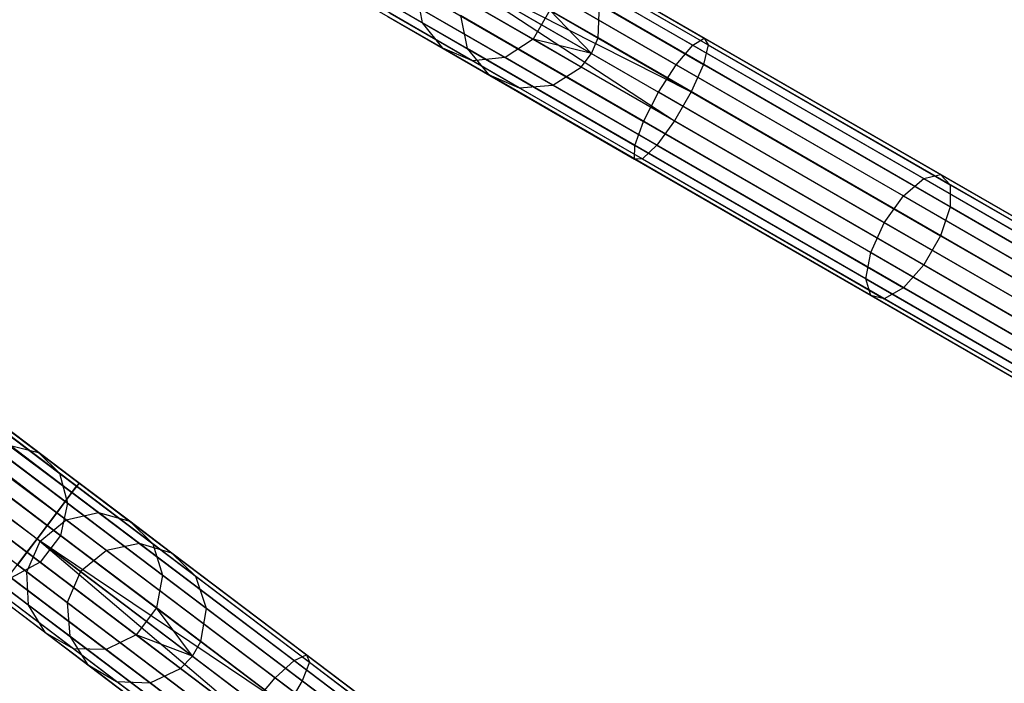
# Model space of a CAD drawing. Extents: x -102 to 101, y -101 to 102.
# Tile 165 of 256: x 63 to 77, y -51 to -41. Entities that reach past the tile are written whole.
import ezdxf

# ---------------------------------------------------------------- set-up
doc = ezdxf.new("R2010")
doc.units = 0
doc.header["$LTSCALE"] = 25.4
doc.layers.get('0').update_dxf_attribs({"linetype": 'CONTINUOUS'})

# ---------------------------------------------------------------- blocks, each defined once
blk = doc.blocks.new('NL2500012268_STL')
at = {"color": 0}
for p, q in [((137.747, -25.322, 327.855), (167.577, -47.849, 327.855)), ((137.747, -25.322, 327.855), (167.577, -47.849, 327.855)), ((167.51, -47.938, 326.932), (137.747, -25.322, 327.145)), ((137.747, -25.322, 327.145), (167.612, -47.803, 327.379)), ((137.747, -25.322, 327.145), (167.612, -47.803, 327.379)), ((167.51, -47.938, 326.932), (137.747, -25.322, 327.145)), ((167.612, -47.803, 327.379), (137.781, -25.276, 327.621)), ((137.781, -25.276, 327.379), (167.612, -47.803, 327.379)), ((167.612, -47.803, 327.379), (137.781, -25.276, 327.621)), ((137.781, -25.276, 327.621), (167.577, -47.849, 327.855)), ((137.781, -25.276, 327.621), (167.577, -47.849, 327.855)), ((137.781, -25.276, 327.379), (167.612, -47.803, 327.379)), ((167.577, -47.849, 327.855), (137.679, -25.411, 328.068)), ((137.679, -25.411, 328.068), (167.413, -48.066, 328.249)), ((137.679, -25.411, 328.068), (167.413, -48.066, 328.249)), ((167.577, -47.849, 327.855), (137.679, -25.411, 328.068)), ((137.679, -25.411, 326.932), (167.51, -47.938, 326.932)), ((137.679, -25.411, 326.932), (167.51, -47.938, 326.932)), ((137.583, -25.539, 328.249), (167.413, -48.066, 328.249)), ((137.583, -25.539, 328.249), (167.413, -48.066, 328.249)), ((167.294, -48.224, 326.615), (137.583, -25.539, 326.751)), ((137.583, -25.539, 326.751), (167.51, -47.938, 326.932)), ((137.583, -25.539, 326.751), (167.51, -47.938, 326.932)), ((167.294, -48.224, 326.615), (137.583, -25.539, 326.751)), ((167.413, -48.066, 328.249), (137.463, -25.697, 328.385)), ((137.463, -25.697, 328.385), (167.158, -48.404, 328.471)), ((137.463, -25.697, 328.385), (167.158, -48.404, 328.471)), ((167.413, -48.066, 328.249), (137.463, -25.697, 328.385)), ((137.463, -25.697, 326.615), (167.294, -48.224, 326.615)), ((137.463, -25.697, 326.615), (167.294, -48.224, 326.615)), ((137.327, -25.877, 328.471), (167.158, -48.404, 328.471)), ((137.327, -25.877, 328.471), (167.158, -48.404, 328.471)), ((137.327, -25.877, 326.529), (167.014, -48.595, 326.5)), ((137.327, -25.877, 326.529), (167.014, -48.595, 326.5)), ((137.327, -25.877, 326.529), (167.294, -48.224, 326.615)), ((137.327, -25.877, 326.529), (167.294, -48.224, 326.615)), ((137.183, -26.068, 328.5), (167.014, -48.595, 328.5)), ((137.183, -26.068, 328.5), (167.014, -48.595, 328.5)), ((137.183, -26.068, 326.5), (167.014, -48.595, 326.5)), ((137.183, -26.068, 326.5), (167.014, -48.595, 326.5)), ((137.039, -26.259, 326.529), (167.014, -48.595, 326.5)), ((137.039, -26.259, 328.471), (166.87, -48.786, 328.471)), ((137.039, -26.259, 328.471), (166.87, -48.786, 328.471)), ((137.039, -26.259, 326.529), (167.014, -48.595, 326.5)), ((166.87, -48.786, 328.471), (136.903, -26.439, 328.385)), ((166.87, -48.786, 328.471), (136.903, -26.439, 328.385)), ((172.993, -39.457, 327.379), (176.499, -41.481, 326.963)), ((172.993, -39.457, 327.379), (176.499, -41.481, 326.963)), ((172.908, -39.604, 326.932), (176.335, -41.583, 326.525)), ((172.908, -39.604, 326.932), (176.335, -41.583, 326.525)), ((172.964, -39.507, 327.855), (176.554, -41.579, 327.428)), ((172.964, -39.507, 327.855), (176.554, -41.579, 327.428)), ((172.829, -39.742, 328.249), (176.488, -41.855, 327.814)), ((172.829, -39.742, 328.249), (176.488, -41.855, 327.814)), ((172.729, -39.914, 326.615), (176.1, -41.86, 326.214)), ((172.729, -39.914, 326.615), (176.1, -41.86, 326.214)), ((172.617, -40.109, 328.471), (176.315, -42.245, 328.032)), ((172.617, -40.109, 328.471), (176.315, -42.245, 328.032)), ((189.696, -49.296, 306.145), (173.951, -40.206, 46.145)), ((189.696, -49.296, 306.145), (173.951, -40.206, 46.145)), ((190.168, -49.372, 306.113), (174.422, -40.282, 46.113)), ((190.168, -49.372, 306.113), (174.422, -40.282, 46.113)), ((172.497, -40.317, 328.5), (176.315, -42.245, 328.032)), ((172.497, -40.317, 328.5), (176.315, -42.245, 328.032)), ((172.497, -40.317, 328.5), (176.076, -42.659, 328.032)), ((172.497, -40.317, 328.5), (176.076, -42.659, 328.032)), ((172.497, -40.317, 326.5), (175.848, -42.251, 326.102)), ((172.497, -40.317, 326.5), (175.848, -42.251, 326.102)), ((189.243, -49.448, 306.167), (173.498, -40.358, 46.167)), ((189.243, -49.448, 306.167), (173.498, -40.358, 46.167)), ((172.494, -41.265, 42.051), (171.12, -40.472, 38.207)), ((172.494, -41.265, 42.051), (171.12, -40.472, 38.207)), ((172.377, -40.524, 328.471), (176.076, -42.659, 328.032)), ((172.377, -40.524, 328.471), (176.076, -42.659, 328.032)), ((190.549, -49.659, 306.08), (174.804, -40.569, 46.08)), ((190.549, -49.659, 306.08), (174.804, -40.569, 46.08)), ((172.265, -40.719, 326.615), (175.636, -42.665, 326.214)), ((172.265, -40.719, 326.615), (175.636, -42.665, 326.214)), ((174.065, -41.498, 41.619), (172.582, -40.642, 37.471)), ((174.065, -41.498, 41.619), (172.582, -40.642, 37.471)), ((188.911, -49.794, 306.175), (173.166, -40.703, 46.175)), ((188.911, -49.794, 306.175), (173.166, -40.703, 46.175)), ((172.781, -41.627, 41.925), (171.375, -40.815, 37.993)), ((172.781, -41.627, 41.925), (171.375, -40.815, 37.993)), ((172.494, -41.265, 42.051), (172.409, -40.802, 42.14)), ((172.494, -41.265, 42.051), (172.409, -40.802, 42.14)), ((173.205, -41.805, 41.792), (171.765, -40.974, 37.765)), ((173.205, -41.805, 41.792), (171.765, -40.974, 37.765)), ((172.165, -40.891, 328.249), (175.825, -43.004, 327.814)), ((172.165, -40.891, 328.249), (175.825, -43.004, 327.814)), ((173.668, -41.758, 41.682), (172.201, -40.911, 37.577)), ((173.668, -41.758, 41.682), (172.201, -40.911, 37.577)), ((174.989, -41.479, 46.037), (175.008, -41.001, 46.053)), ((174.989, -41.479, 46.037), (175.008, -41.001, 46.053)), ((190.754, -50.091, 306.053), (175.008, -41.001, 46.053)), ((190.754, -50.091, 306.053), (175.008, -41.001, 46.053)), ((172.029, -41.126, 327.855), (175.619, -43.199, 327.428)), ((172.029, -41.126, 327.855), (175.619, -43.199, 327.428)), ((172.085, -41.029, 326.932), (175.512, -43.008, 326.525)), ((172.085, -41.029, 326.932), (175.512, -43.008, 326.525)), ((174.304, -41.084, 41.619), (174.065, -41.498, 41.619)), ((174.304, -41.084, 41.619), (174.065, -41.498, 41.619)), ((174.989, -41.479, 46.037), (174.304, -41.084, 41.619)), ((174.989, -41.479, 46.037), (174.304, -41.084, 41.619)), ((174.894, -41.701, 46.035), (174.304, -41.084, 41.619)), ((174.894, -41.701, 46.035), (174.304, -41.084, 41.619)), ((172.001, -41.176, 327.379), (175.507, -43.201, 326.963)), ((172.001, -41.176, 327.379), (175.507, -43.201, 326.963)), ((172.781, -41.627, 41.925), (172.494, -41.265, 42.051)), ((173.128, -41.631, 46.145), (172.494, -41.265, 42.051)), ((172.781, -41.627, 41.925), (172.494, -41.265, 42.051)), ((173.128, -41.631, 46.145), (172.494, -41.265, 42.051)), ((188.778, -50.253, 306.167), (173.033, -41.163, 46.167)), ((173.033, -41.163, 46.167), (173.128, -41.631, 46.145)), ((188.778, -50.253, 306.167), (173.033, -41.163, 46.167)), ((173.033, -41.163, 46.167), (173.128, -41.631, 46.145)), ((174.065, -41.498, 41.619), (173.668, -41.758, 41.682)), ((174.065, -41.498, 41.619), (173.668, -41.758, 41.682)), ((174.894, -41.701, 46.035), (174.065, -41.498, 41.619)), ((174.894, -41.701, 46.035), (174.065, -41.498, 41.619)), ((174.749, -41.893, 46.037), (174.065, -41.498, 41.619)), ((174.749, -41.893, 46.037), (174.065, -41.498, 41.619)), ((174.894, -41.701, 46.035), (174.989, -41.479, 46.037)), ((174.894, -41.701, 46.035), (174.989, -41.479, 46.037)), ((190.734, -50.569, 306.037), (174.989, -41.479, 46.037)), ((190.734, -50.569, 306.037), (174.989, -41.479, 46.037)), ((176.335, -41.583, 326.525), (176.499, -41.481, 326.963)), ((176.335, -41.583, 326.525), (176.499, -41.481, 326.963)), ((176.499, -41.481, 326.963), (179.858, -43.42, 325.731)), ((176.499, -41.481, 326.963), (179.858, -43.42, 325.731)), ((176.499, -41.481, 326.963), (176.554, -41.579, 327.428)), ((176.499, -41.481, 326.963), (176.554, -41.579, 327.428)), ((173.205, -41.805, 41.792), (172.781, -41.627, 41.925)), ((173.43, -42.001, 46.113), (172.781, -41.627, 41.925)), ((173.205, -41.805, 41.792), (172.781, -41.627, 41.925)), ((173.43, -42.001, 46.113), (172.781, -41.627, 41.925)), ((188.873, -50.722, 306.145), (173.128, -41.631, 46.145)), ((173.128, -41.631, 46.145), (173.43, -42.001, 46.113)), ((188.873, -50.722, 306.145), (173.128, -41.631, 46.145)), ((173.128, -41.631, 46.145), (173.43, -42.001, 46.113)), ((174.749, -41.893, 46.037), (174.894, -41.701, 46.035)), ((174.749, -41.893, 46.037), (174.894, -41.701, 46.035)), ((174.894, -41.701, 46.035), (190.639, -50.791, 306.035)), ((174.894, -41.701, 46.035), (190.639, -50.791, 306.035)), ((176.1, -41.86, 326.214), (176.335, -41.583, 326.525)), ((176.1, -41.86, 326.214), (176.335, -41.583, 326.525)), ((176.335, -41.583, 326.525), (179.619, -43.478, 325.32)), ((176.335, -41.583, 326.525), (179.619, -43.478, 325.32)), ((176.554, -41.579, 327.428), (176.488, -41.855, 327.814)), ((176.554, -41.579, 327.428), (176.488, -41.855, 327.814)), ((176.554, -41.579, 327.428), (179.993, -43.565, 326.166)), ((176.554, -41.579, 327.428), (179.993, -43.565, 326.166)), ((173.668, -41.758, 41.682), (173.205, -41.805, 41.792)), ((173.668, -41.758, 41.682), (173.205, -41.805, 41.792)), ((173.869, -42.188, 46.08), (173.205, -41.805, 41.792)), ((173.869, -42.188, 46.08), (173.205, -41.805, 41.792)), ((174.345, -42.149, 46.053), (173.668, -41.758, 41.682)), ((174.345, -42.149, 46.053), (173.668, -41.758, 41.682)), ((174.345, -42.149, 46.053), (174.749, -41.893, 46.037)), ((174.345, -42.149, 46.053), (174.749, -41.893, 46.037)), ((190.494, -50.984, 306.037), (174.749, -41.893, 46.037)), ((190.494, -50.984, 306.037), (174.749, -41.893, 46.037)), ((175.848, -42.251, 326.102), (176.1, -41.86, 326.214)), ((175.848, -42.251, 326.102), (176.1, -41.86, 326.214)), ((176.1, -41.86, 326.214), (179.33, -43.725, 325.029)), ((176.1, -41.86, 326.214), (179.33, -43.725, 325.029)), ((176.488, -41.855, 327.814), (176.315, -42.245, 328.032)), ((176.488, -41.855, 327.814), (176.315, -42.245, 328.032)), ((176.488, -41.855, 327.814), (179.994, -43.879, 326.528)), ((176.488, -41.855, 327.814), (179.994, -43.879, 326.528)), ((189.175, -51.092, 306.113), (173.43, -42.001, 46.113)), ((173.43, -42.001, 46.113), (173.869, -42.188, 46.08)), ((189.175, -51.092, 306.113), (173.43, -42.001, 46.113)), ((173.43, -42.001, 46.113), (173.869, -42.188, 46.08)), ((173.869, -42.188, 46.08), (174.345, -42.149, 46.053)), ((173.869, -42.188, 46.08), (174.345, -42.149, 46.053)), ((189.614, -51.279, 306.08), (173.869, -42.188, 46.08)), ((189.614, -51.279, 306.08), (173.869, -42.188, 46.08)), ((190.09, -51.24, 306.053), (174.345, -42.149, 46.053)), ((190.09, -51.24, 306.053), (174.345, -42.149, 46.053)), ((175.636, -42.665, 326.214), (175.848, -42.251, 326.102)), ((175.636, -42.665, 326.214), (175.848, -42.251, 326.102)), ((179.058, -44.105, 324.924), (175.848, -42.251, 326.102)), ((179.058, -44.105, 324.924), (175.848, -42.251, 326.102)), ((176.315, -42.245, 328.032), (176.076, -42.659, 328.032)), ((176.315, -42.245, 328.032), (176.076, -42.659, 328.032)), ((176.315, -42.245, 328.032), (179.858, -44.291, 326.732)), ((176.315, -42.245, 328.032), (179.858, -44.291, 326.732)), ((175.512, -43.008, 326.525), (175.636, -42.665, 326.214)), ((175.512, -43.008, 326.525), (175.636, -42.665, 326.214)), ((175.636, -42.665, 326.214), (178.865, -44.53, 325.029)), ((175.636, -42.665, 326.214), (178.865, -44.53, 325.029)), ((176.076, -42.659, 328.032), (175.825, -43.004, 327.814)), ((176.076, -42.659, 328.032), (175.825, -43.004, 327.814)), ((176.076, -42.659, 328.032), (179.619, -44.705, 326.732)), ((176.076, -42.659, 328.032), (179.619, -44.705, 326.732)), ((175.507, -43.201, 326.963), (175.512, -43.008, 326.525)), ((175.507, -43.201, 326.963), (175.512, -43.008, 326.525)), ((175.512, -43.008, 326.525), (178.796, -44.904, 325.32)), ((175.512, -43.008, 326.525), (178.796, -44.904, 325.32)), ((175.825, -43.004, 327.814), (175.619, -43.199, 327.428)), ((175.825, -43.004, 327.814), (175.619, -43.199, 327.428)), ((175.825, -43.004, 327.814), (179.33, -45.028, 326.528)), ((175.825, -43.004, 327.814), (179.33, -45.028, 326.528)), ((175.619, -43.199, 327.428), (175.507, -43.201, 326.963)), ((175.619, -43.199, 327.428), (175.507, -43.201, 326.963)), ((175.507, -43.201, 326.963), (178.866, -45.14, 325.731)), ((175.507, -43.201, 326.963), (178.866, -45.14, 325.731)), ((175.619, -43.199, 327.428), (179.058, -45.185, 326.166)), ((175.619, -43.199, 327.428), (179.058, -45.185, 326.166)), ((179.33, -43.725, 325.029), (179.619, -43.478, 325.32)), ((179.33, -43.725, 325.029), (179.619, -43.478, 325.32)), ((179.619, -43.478, 325.32), (179.858, -43.42, 325.731)), ((179.619, -43.478, 325.32), (179.858, -43.42, 325.731)), ((179.619, -43.478, 325.32), (182.621, -45.211, 323.369)), ((179.619, -43.478, 325.32), (182.621, -45.211, 323.369)), ((179.858, -43.42, 325.731), (182.93, -45.194, 323.734)), ((179.858, -43.42, 325.731), (182.93, -45.194, 323.734)), ((179.858, -43.42, 325.731), (179.993, -43.565, 326.166)), ((179.858, -43.42, 325.731), (179.993, -43.565, 326.166)), ((179.993, -43.565, 326.166), (183.138, -45.381, 324.122)), ((179.993, -43.565, 326.166), (183.138, -45.381, 324.122)), ((179.993, -43.565, 326.166), (179.994, -43.879, 326.528)), ((179.993, -43.565, 326.166), (179.994, -43.879, 326.528)), ((179.058, -44.105, 324.924), (179.33, -43.725, 325.029)), ((179.058, -44.105, 324.924), (179.33, -43.725, 325.029)), ((179.33, -43.725, 325.029), (182.283, -45.43, 323.11)), ((179.33, -43.725, 325.029), (182.283, -45.43, 323.11)), ((179.994, -43.879, 326.528), (179.858, -44.291, 326.732)), ((179.994, -43.879, 326.528), (179.858, -44.291, 326.732)), ((179.994, -43.879, 326.528), (183.199, -45.73, 324.444)), ((179.994, -43.879, 326.528), (183.199, -45.73, 324.444)), ((178.865, -44.53, 325.029), (179.058, -44.105, 324.924)), ((178.865, -44.53, 325.029), (179.058, -44.105, 324.924)), ((181.994, -45.8, 323.016), (179.058, -44.105, 324.924)), ((181.994, -45.8, 323.016), (179.058, -44.105, 324.924)), ((179.858, -44.291, 326.732), (179.619, -44.705, 326.732)), ((179.858, -44.291, 326.732), (179.619, -44.705, 326.732)), ((179.858, -44.291, 326.732), (183.098, -46.161, 324.626)), ((179.858, -44.291, 326.732), (183.098, -46.161, 324.626)), ((178.796, -44.904, 325.32), (178.865, -44.53, 325.029)), ((178.796, -44.904, 325.32), (178.865, -44.53, 325.029)), ((178.865, -44.53, 325.029), (181.819, -46.235, 323.11)), ((178.865, -44.53, 325.029), (181.819, -46.235, 323.11)), ((179.619, -44.705, 326.732), (179.33, -45.028, 326.528)), ((179.619, -44.705, 326.732), (179.33, -45.028, 326.528)), ((179.619, -44.705, 326.732), (182.859, -46.576, 324.626)), ((179.619, -44.705, 326.732), (182.859, -46.576, 324.626)), ((178.866, -45.14, 325.731), (178.796, -44.904, 325.32)), ((178.796, -44.904, 325.32), (181.798, -46.637, 323.369)), ((178.796, -44.904, 325.32), (181.798, -46.637, 323.369)), ((178.866, -45.14, 325.731), (178.796, -44.904, 325.32)), ((179.33, -45.028, 326.528), (179.058, -45.185, 326.166)), ((179.33, -45.028, 326.528), (179.058, -45.185, 326.166)), ((179.33, -45.028, 326.528), (182.536, -46.878, 324.444)), ((179.33, -45.028, 326.528), (182.536, -46.878, 324.444)), ((179.058, -45.185, 326.166), (178.866, -45.14, 325.731)), ((178.866, -45.14, 325.731), (181.937, -46.913, 323.734)), ((178.866, -45.14, 325.731), (181.937, -46.913, 323.734)), ((179.058, -45.185, 326.166), (178.866, -45.14, 325.731)), ((179.058, -45.185, 326.166), (182.203, -47, 324.122)), ((179.058, -45.185, 326.166), (182.203, -47, 324.122)), ((167.036, -47.367, 37.993), (165.102, -45.907, 34.495)), ((167.036, -47.367, 37.993), (165.102, -45.907, 34.495)), ((167.334, -47.665, 37.765), (165.354, -46.17, 34.185)), ((167.334, -47.665, 37.765), (165.354, -46.17, 34.185)), ((167.446, -48.09, 37.577), (165.428, -46.566, 33.927)), ((167.446, -48.09, 37.577), (165.428, -46.566, 33.927)), ((167.347, -48.546, 37.471), (165.307, -47.006, 33.781)), ((167.347, -48.546, 37.471), (165.307, -47.006, 33.781)), ((166.62, -47.266, 38.207), (167.036, -47.367, 37.993)), ((167.886, -48.222, 42.051), (166.62, -47.266, 38.207)), ((167.886, -48.222, 42.051), (166.62, -47.266, 38.207)), ((166.62, -47.266, 38.207), (167.036, -47.367, 37.993)), ((167.058, -48.928, 37.471), (165.018, -47.388, 33.781)), ((167.058, -48.928, 37.471), (165.018, -47.388, 33.781)), ((167.427, -48.325, 42.14), (166.181, -47.384, 38.358)), ((167.427, -48.325, 42.14), (166.181, -47.384, 38.358)), ((167.036, -47.367, 37.993), (167.334, -47.665, 37.765)), ((168.331, -48.346, 41.925), (167.036, -47.367, 37.993)), ((168.331, -48.346, 41.925), (167.036, -47.367, 37.993)), ((167.036, -47.367, 37.993), (167.334, -47.665, 37.765)), ((165.821, -47.694, 38.413), (167.059, -48.629, 42.172)), ((165.821, -47.694, 38.413), (167.059, -48.629, 42.172)), ((167.334, -47.665, 37.765), (167.446, -48.09, 37.577)), ((168.66, -48.667, 41.792), (167.334, -47.665, 37.765)), ((168.66, -48.667, 41.792), (167.334, -47.665, 37.765)), ((167.334, -47.665, 37.765), (167.446, -48.09, 37.577)), ((167.413, -48.066, 328.249), (167.577, -47.849, 327.855)), ((167.413, -48.066, 328.249), (167.577, -47.849, 327.855)), ((167.612, -47.803, 327.379), (167.51, -47.938, 326.932)), ((167.612, -47.803, 327.379), (167.51, -47.938, 326.932)), ((167.577, -47.849, 327.855), (167.612, -47.803, 327.379)), ((167.577, -47.849, 327.855), (167.612, -47.803, 327.379)), ((167.577, -47.849, 327.855), (170.885, -50.347, 327.428)), ((167.577, -47.849, 327.855), (170.885, -50.347, 327.428)), ((167.612, -47.803, 327.379), (170.843, -50.242, 326.963)), ((167.612, -47.803, 327.379), (170.843, -50.242, 326.963)), ((167.51, -47.938, 326.932), (167.294, -48.224, 326.615)), ((167.51, -47.938, 326.932), (167.294, -48.224, 326.615)), ((167.51, -47.938, 326.932), (170.668, -50.323, 326.525)), ((167.51, -47.938, 326.932), (170.668, -50.323, 326.525)), ((166.867, -49.066, 42.14), (165.621, -48.126, 38.358)), ((166.867, -49.066, 42.14), (165.621, -48.126, 38.358)), ((167.158, -48.404, 328.471), (167.413, -48.066, 328.249)), ((167.158, -48.404, 328.471), (167.413, -48.066, 328.249)), ((167.446, -48.09, 37.577), (167.347, -48.546, 37.471)), ((167.446, -48.09, 37.577), (167.347, -48.546, 37.471)), ((167.413, -48.066, 328.249), (170.785, -50.612, 327.814)), ((167.413, -48.066, 328.249), (170.785, -50.612, 327.814)), ((168.798, -49.111, 41.682), (167.446, -48.09, 37.577)), ((168.798, -49.111, 41.682), (167.446, -48.09, 37.577)), ((167.294, -48.224, 326.615), (167.014, -48.595, 326.5)), ((167.294, -48.224, 326.615), (167.014, -48.595, 326.5)), ((167.294, -48.224, 326.615), (170.4, -50.57, 326.214)), ((167.294, -48.224, 326.615), (170.4, -50.57, 326.214)), ((167.427, -48.325, 42.14), (167.886, -48.222, 42.051)), ((167.427, -48.325, 42.14), (167.886, -48.222, 42.051)), ((167.886, -48.222, 42.051), (168.331, -48.346, 41.925)), ((168.47, -48.664, 46.145), (167.886, -48.222, 42.051)), ((168.47, -48.664, 46.145), (167.886, -48.222, 42.051)), ((167.886, -48.222, 42.051), (168.331, -48.346, 41.925)), ((167.014, -48.595, 328.5), (167.158, -48.404, 328.471)), ((167.014, -48.595, 328.5), (167.158, -48.404, 328.471)), ((167.059, -48.629, 42.172), (167.427, -48.325, 42.14)), ((167.059, -48.629, 42.172), (167.427, -48.325, 42.14)), ((167.158, -48.404, 328.471), (170.566, -50.978, 328.032)), ((167.158, -48.404, 328.471), (170.566, -50.978, 328.032)), ((168.002, -48.759, 46.167), (167.427, -48.325, 42.14)), ((168.002, -48.759, 46.167), (167.427, -48.325, 42.14)), ((168.331, -48.346, 41.925), (168.66, -48.667, 41.792)), ((168.929, -48.797, 46.113), (168.331, -48.346, 41.925)), ((168.929, -48.797, 46.113), (168.331, -48.346, 41.925)), ((168.331, -48.346, 41.925), (168.66, -48.667, 41.792)), ((167.347, -48.546, 37.471), (167.058, -48.928, 37.471)), ((167.347, -48.546, 37.471), (167.058, -48.928, 37.471)), ((168.713, -49.578, 41.619), (167.347, -48.546, 37.471)), ((168.713, -49.578, 41.619), (167.347, -48.546, 37.471)), ((166.894, -49.536, 42.051), (165.628, -48.58, 38.207)), ((166.894, -49.536, 42.051), (165.628, -48.58, 38.207)), ((167.014, -48.595, 326.5), (166.734, -48.966, 326.615)), ((167.014, -48.595, 326.5), (166.734, -48.966, 326.615)), ((166.867, -49.066, 42.14), (167.059, -48.629, 42.172)), ((166.867, -49.066, 42.14), (167.059, -48.629, 42.172)), ((166.87, -48.786, 328.471), (167.014, -48.595, 328.5)), ((166.87, -48.786, 328.471), (167.014, -48.595, 328.5)), ((167.014, -48.595, 328.5), (170.566, -50.978, 328.032)), ((167.014, -48.595, 328.5), (170.566, -50.978, 328.032)), ((167.014, -48.595, 328.5), (170.278, -51.36, 328.032)), ((167.014, -48.595, 328.5), (170.278, -51.36, 328.032)), ((167.014, -48.595, 326.5), (170.102, -50.927, 326.102)), ((167.014, -48.595, 326.5), (170.102, -50.927, 326.102)), ((167.631, -49.061, 46.175), (167.059, -48.629, 42.172)), ((167.631, -49.061, 46.175), (167.059, -48.629, 42.172)), ((168.47, -48.664, 46.145), (168.002, -48.759, 46.167)), ((168.47, -48.664, 46.145), (168.002, -48.759, 46.167)), ((182.979, -59.62, 306.145), (168.47, -48.664, 46.145)), ((168.929, -48.797, 46.113), (168.47, -48.664, 46.145)), ((182.979, -59.62, 306.145), (168.47, -48.664, 46.145)), ((168.929, -48.797, 46.113), (168.47, -48.664, 46.145)), ((168.66, -48.667, 41.792), (168.798, -49.111, 41.682)), ((169.272, -49.129, 46.08), (168.66, -48.667, 41.792)), ((169.272, -49.129, 46.08), (168.66, -48.667, 41.792)), ((168.66, -48.667, 41.792), (168.798, -49.111, 41.682)), ((166.614, -49.124, 328.249), (166.87, -48.786, 328.471)), ((166.614, -49.124, 328.249), (166.87, -48.786, 328.471)), ((166.87, -48.786, 328.471), (170.278, -51.36, 328.032)), ((166.87, -48.786, 328.471), (170.278, -51.36, 328.032)), ((168.002, -48.759, 46.167), (167.631, -49.061, 46.175)), ((168.002, -48.759, 46.167), (167.631, -49.061, 46.175)), ((182.51, -59.715, 306.167), (168.002, -48.759, 46.167)), ((182.51, -59.715, 306.167), (168.002, -48.759, 46.167)), ((183.438, -59.754, 306.113), (168.929, -48.797, 46.113)), ((169.272, -49.129, 46.08), (168.929, -48.797, 46.113)), ((183.438, -59.754, 306.113), (168.929, -48.797, 46.113)), ((169.272, -49.129, 46.08), (168.929, -48.797, 46.113)), ((167.135, -49.93, 41.925), (165.839, -48.952, 37.993)), ((167.135, -49.93, 41.925), (165.839, -48.952, 37.993)), ((167.058, -48.928, 37.471), (166.647, -49.149, 37.577)), ((167.058, -48.928, 37.471), (166.647, -49.149, 37.577)), ((166.734, -48.966, 326.615), (169.84, -51.312, 326.214)), ((166.734, -48.966, 326.615), (169.84, -51.312, 326.214)), ((168.425, -49.96, 41.619), (167.058, -48.928, 37.471)), ((168.425, -49.96, 41.619), (167.058, -48.928, 37.471)), ((166.614, -49.124, 328.249), (169.986, -51.67, 327.814)), ((166.614, -49.124, 328.249), (169.986, -51.67, 327.814)), ((166.894, -49.536, 42.051), (166.867, -49.066, 42.14)), ((167.442, -49.5, 46.167), (166.867, -49.066, 42.14)), ((166.894, -49.536, 42.051), (166.867, -49.066, 42.14)), ((167.442, -49.5, 46.167), (166.867, -49.066, 42.14)), ((167.631, -49.061, 46.175), (167.442, -49.5, 46.167)), ((167.631, -49.061, 46.175), (167.442, -49.5, 46.167)), ((182.139, -60.017, 306.175), (167.631, -49.061, 46.175)), ((182.139, -60.017, 306.175), (167.631, -49.061, 46.175)), ((168.798, -49.111, 41.682), (168.713, -49.578, 41.619)), ((168.798, -49.111, 41.682), (168.713, -49.578, 41.619)), ((169.422, -49.583, 46.053), (168.798, -49.111, 41.682)), ((169.422, -49.583, 46.053), (168.798, -49.111, 41.682)), ((183.781, -60.085, 306.08), (169.272, -49.129, 46.08)), ((169.422, -49.583, 46.053), (169.272, -49.129, 46.08)), ((183.781, -60.085, 306.08), (169.272, -49.129, 46.08)), ((169.422, -49.583, 46.053), (169.272, -49.129, 46.08)), ((167.533, -50.159, 41.792), (166.207, -49.157, 37.765)), ((167.533, -50.159, 41.792), (166.207, -49.157, 37.765)), ((166.518, -49.252, 326.932), (169.676, -51.636, 326.525)), ((166.518, -49.252, 326.932), (169.676, -51.636, 326.525)), ((167.999, -50.17, 41.682), (166.647, -49.149, 37.577)), ((167.999, -50.17, 41.682), (166.647, -49.149, 37.577)), ((166.416, -49.387, 327.379), (169.646, -51.827, 326.963)), ((166.416, -49.387, 327.379), (169.646, -51.827, 326.963)), ((166.45, -49.341, 327.855), (169.758, -51.839, 327.428)), ((166.45, -49.341, 327.855), (169.758, -51.839, 327.428)), ((167.135, -49.93, 41.925), (166.894, -49.536, 42.051)), ((167.478, -49.977, 46.145), (166.894, -49.536, 42.051)), ((167.135, -49.93, 41.925), (166.894, -49.536, 42.051)), ((167.478, -49.977, 46.145), (166.894, -49.536, 42.051)), ((181.95, -60.457, 306.167), (167.442, -49.5, 46.167)), ((167.442, -49.5, 46.167), (167.478, -49.977, 46.145)), ((181.95, -60.457, 306.167), (167.442, -49.5, 46.167)), ((167.442, -49.5, 46.167), (167.478, -49.977, 46.145)), ((168.713, -49.578, 41.619), (168.425, -49.96, 41.619)), ((168.713, -49.578, 41.619), (168.425, -49.96, 41.619)), ((169.344, -50.055, 46.037), (168.713, -49.578, 41.619)), ((169.344, -50.055, 46.037), (168.713, -49.578, 41.619)), ((169.223, -50.263, 46.035), (168.713, -49.578, 41.619)), ((169.223, -50.263, 46.035), (168.713, -49.578, 41.619)), ((169.344, -50.055, 46.037), (169.422, -49.583, 46.053)), ((169.344, -50.055, 46.037), (169.422, -49.583, 46.053)), ((183.931, -60.539, 306.053), (169.422, -49.583, 46.053)), ((183.931, -60.539, 306.053), (169.422, -49.583, 46.053)), ((167.533, -50.159, 41.792), (167.135, -49.93, 41.925)), ((167.732, -50.382, 46.113), (167.135, -49.93, 41.925)), ((167.533, -50.159, 41.792), (167.135, -49.93, 41.925)), ((167.732, -50.382, 46.113), (167.135, -49.93, 41.925)), ((168.425, -49.96, 41.619), (167.999, -50.17, 41.682)), ((168.425, -49.96, 41.619), (167.999, -50.17, 41.682)), ((169.223, -50.263, 46.035), (168.425, -49.96, 41.619)), ((169.223, -50.263, 46.035), (168.425, -49.96, 41.619)), ((169.055, -50.437, 46.037), (168.425, -49.96, 41.619)), ((169.055, -50.437, 46.037), (168.425, -49.96, 41.619)), ((181.987, -60.934, 306.145), (167.478, -49.977, 46.145)), ((167.478, -49.977, 46.145), (167.732, -50.382, 46.113)), ((181.987, -60.934, 306.145), (167.478, -49.977, 46.145)), ((167.478, -49.977, 46.145), (167.732, -50.382, 46.113)), ((169.223, -50.263, 46.035), (169.344, -50.055, 46.037)), ((169.223, -50.263, 46.035), (169.344, -50.055, 46.037)), ((183.852, -61.011, 306.037), (169.344, -50.055, 46.037)), ((183.852, -61.011, 306.037), (169.344, -50.055, 46.037)), ((167.999, -50.17, 41.682), (167.533, -50.159, 41.792)), ((168.145, -50.621, 46.08), (167.533, -50.159, 41.792)), ((167.999, -50.17, 41.682), (167.533, -50.159, 41.792)), ((168.145, -50.621, 46.08), (167.533, -50.159, 41.792)), ((168.623, -50.641, 46.053), (167.999, -50.17, 41.682)), ((168.623, -50.641, 46.053), (167.999, -50.17, 41.682)), ((170.668, -50.323, 326.525), (170.843, -50.242, 326.963)), ((170.668, -50.323, 326.525), (170.843, -50.242, 326.963)), ((170.843, -50.242, 326.963), (173.938, -52.58, 325.731)), ((170.843, -50.242, 326.963), (173.938, -52.58, 325.731)), ((170.843, -50.242, 326.963), (170.885, -50.347, 327.428)), ((170.843, -50.242, 326.963), (170.885, -50.347, 327.428)), ((182.241, -61.338, 306.113), (167.732, -50.382, 46.113)), ((167.732, -50.382, 46.113), (168.145, -50.621, 46.08)), ((182.241, -61.338, 306.113), (167.732, -50.382, 46.113)), ((167.732, -50.382, 46.113), (168.145, -50.621, 46.08)), ((169.055, -50.437, 46.037), (169.223, -50.263, 46.035)), ((169.055, -50.437, 46.037), (169.223, -50.263, 46.035)), ((169.223, -50.263, 46.035), (183.731, -61.22, 306.035)), ((169.223, -50.263, 46.035), (183.731, -61.22, 306.035)), ((170.4, -50.57, 326.214), (170.668, -50.323, 326.525)), ((170.4, -50.57, 326.214), (170.668, -50.323, 326.525)), ((170.668, -50.323, 326.525), (173.693, -52.608, 325.32)), ((170.668, -50.323, 326.525), (173.693, -52.608, 325.32)), ((170.885, -50.347, 327.428), (170.785, -50.612, 327.814)), ((170.885, -50.347, 327.428), (170.785, -50.612, 327.814)), ((170.885, -50.347, 327.428), (174.054, -52.74, 326.166)), ((170.885, -50.347, 327.428), (174.054, -52.74, 326.166)), ((168.623, -50.641, 46.053), (169.055, -50.437, 46.037)), ((168.623, -50.641, 46.053), (169.055, -50.437, 46.037)), ((183.564, -61.393, 306.037), (169.055, -50.437, 46.037)), ((183.564, -61.393, 306.037), (169.055, -50.437, 46.037)), ((182.654, -61.578, 306.08), (168.145, -50.621, 46.08)), ((168.145, -50.621, 46.08), (168.623, -50.641, 46.053)), ((182.654, -61.578, 306.08), (168.145, -50.621, 46.08)), ((168.145, -50.621, 46.08), (168.623, -50.641, 46.053)), ((183.132, -61.597, 306.053), (168.623, -50.641, 46.053)), ((183.132, -61.597, 306.053), (168.623, -50.641, 46.053)), ((170.102, -50.927, 326.102), (170.4, -50.57, 326.214)), ((170.102, -50.927, 326.102), (170.4, -50.57, 326.214)), ((170.4, -50.57, 326.214), (173.376, -52.817, 325.029)), ((170.4, -50.57, 326.214), (173.376, -52.817, 325.029)), ((170.785, -50.612, 327.814), (170.566, -50.978, 328.032)), ((170.785, -50.612, 327.814), (170.566, -50.978, 328.032)), ((170.785, -50.612, 327.814), (174.016, -53.052, 326.528)), ((170.785, -50.612, 327.814), (174.016, -53.052, 326.528))]:
    blk.add_line(p, q, dxfattribs=at)

msp = doc.modelspace()

# ---------------------------------------------------------------- block references
at = {"color": 0}
msp.add_blockref('NL2500012268_STL', (-103.369, -0.081, -1716.928), dxfattribs=at)

doc.saveas('drawing.dxf')
